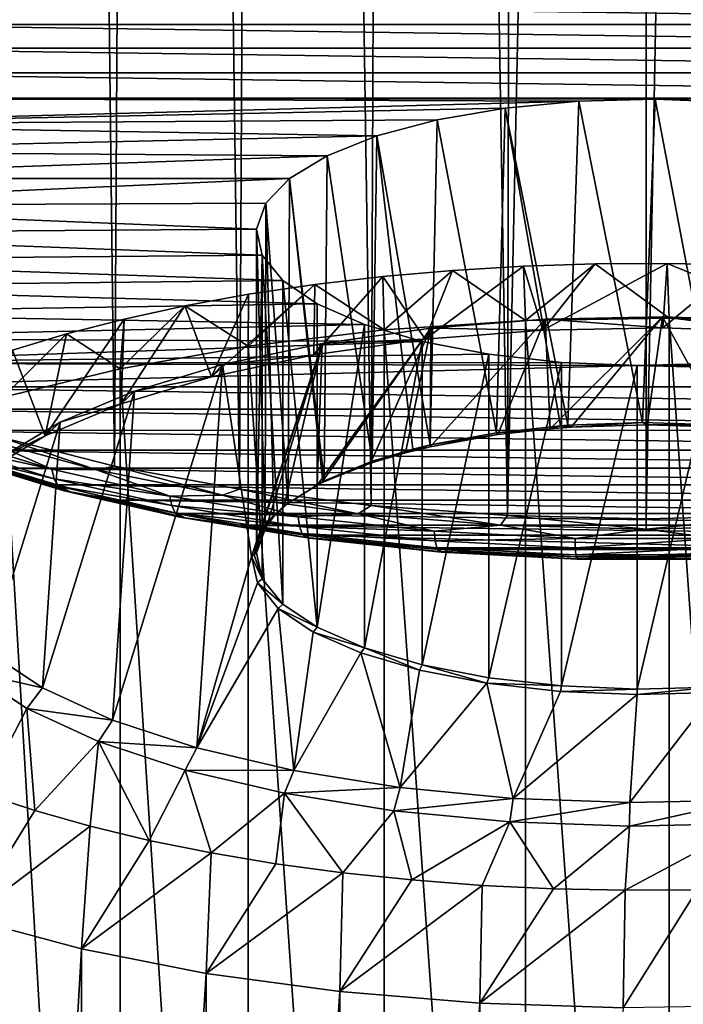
# Model space of a CAD drawing. Header units: metres. Extents: x -24 to 24, y -117 to 33.
# Tile 5 of 27: x -6.83 to 0.4, y -94.15 to -83.41. Entities that reach past the tile are written whole.
import ezdxf

# ---------------------------------------------------------------- set-up
doc = ezdxf.new("R2010")
doc.units = ezdxf.units.M
doc.layers.add('solid_ONO_BIDET_ASM_SW0002', color=7, linetype='CONTINUOUS')

msp = doc.modelspace()

# ---------------------------------------------------------------- linework, layer by layer
at = {"layer": 'solid_ONO_BIDET_ASM_SW0002'}
for points in [[(-7.054423, -87.96373, 31.859911), (-7.814337, -15.658421, 32.55825), (-6.644247, -16.189627, 31.53331)], [(-5.795336, -88.281204, 30.950451), (-7.054423, -87.96373, 31.859911), (-6.644247, -16.189627, 31.53331)], [(-5.795336, -88.281204, 30.950451), (-6.644247, -16.189627, 31.53331), (-5.380869, -16.652214, 30.705927)], [(-4.434023, -88.531548, 30.233252), (-5.795336, -88.281204, 30.950451), (-5.380869, -16.652214, 30.705927)], [(-4.434023, -88.531548, 30.233252), (-5.380869, -16.652214, 30.705927), (-4.062732, -17.021873, 30.077805)], [(-2.997253, -88.712036, 29.716217), (-4.434023, -88.531548, 30.233252), (-4.062732, -17.021873, 30.077805)], [(-2.997253, -88.712036, 29.716217), (-4.062732, -17.021873, 30.077805), (-2.716981, -17.2878, 29.640829)], [(-1.510898, -88.820938, 29.404259), (-2.997253, -88.712036, 29.716217), (-2.716981, -17.2878, 29.640829)], [(-1.510898, -88.820938, 29.404259), (-2.716981, -17.2878, 29.640829), (-1.362427, -17.446884, 29.384691)], [(-1.510898, -88.820938, 29.404259), (-1.362427, -17.446884, 29.384691), (-0.000428, -17.5, 29.299999)], [(-0.000111, -88.85733, 29.299999), (-1.510898, -88.820938, 29.404259), (-0.000428, -17.5, 29.299999)], [(-0.000111, -88.85733, 29.299999), (-0.000428, -17.5, 29.299999), (1.361019, -17.446995, 29.384506)], [(1.510665, -88.820946, 29.404226), (-0.000111, -88.85733, 29.299999), (1.361019, -17.446995, 29.384506)], [(-9.045984, -83.464378, 45.882736), (9.045832, -83.464287, 45.882992), (-8.607461, -83.219978, 46.554207)], [(-8.607461, -83.219978, 46.554207), (9.045832, -83.464287, 45.882992), (8.607293, -83.219894, 46.554447)], [(-9.43406, -83.721519, 45.17625), (9.433928, -83.72142, 45.176514), (-9.045984, -83.464378, 45.882736)], [(-9.045984, -83.464378, 45.882736), (9.433928, -83.72142, 45.176514), (9.045832, -83.464287, 45.882992)], [(-9.768469, -83.989944, 44.438763), (9.768357, -83.989845, 44.439037), (-9.43406, -83.721519, 45.17625)], [(-9.43406, -83.721519, 45.17625), (9.768357, -83.989845, 44.439037), (9.433928, -83.72142, 45.176514)], [(-10.046321, -84.268036, 43.674709), (10.046228, -84.267929, 43.674995), (-9.768469, -83.989944, 44.438763)], [(-9.768469, -83.989944, 44.438763), (10.046228, -84.267929, 43.674995), (9.768357, -83.989845, 44.439037)], [(-0.733569, -84.298943, 43.589783), (-10.046321, -84.268036, 43.674709), (-10.265143, -84.554054, 42.888878)], [(-1.536156, -84.375404, 43.379715), (-0.733569, -84.298943, 43.589783), (-10.265143, -84.554054, 42.888878)], [(0.09717, -84.277504, 43.648682), (10.046228, -84.267929, 43.674995), (-10.046321, -84.268036, 43.674709)], [(-0.733569, -84.298943, 43.589783), (0.09717, -84.277504, 43.648682), (-10.046321, -84.268036, 43.674709)], [(-0.853798, -87.836205, 44.852921), (-0.733569, -84.298943, 43.589783), (-1.536156, -84.375404, 43.379715)], [(-0.042097, -87.806641, 44.934143), (-0.733569, -84.298943, 43.589783), (-0.853798, -87.836205, 44.852921)], [(-0.042097, -87.806641, 44.934143), (0.09717, -84.277504, 43.648682), (-0.733569, -84.298943, 43.589783)], [(0.771242, -87.830704, 44.868031), (0.09717, -84.277504, 43.648682), (-0.042097, -87.806641, 44.934143)], [(0.09717, -84.277504, 43.648682), (0.924175, -84.311913, 43.554157), (10.046228, -84.267929, 43.674995)], [(0.771242, -87.830704, 44.868031), (0.924175, -84.311913, 43.554157), (0.09717, -84.277504, 43.648682)], [(-2.279732, -84.503952, 43.026539), (-1.536156, -84.375404, 43.379715), (-10.265143, -84.554054, 42.888878)], [(-1.634025, -87.918304, 44.627361), (-1.536156, -84.375404, 43.379715), (-2.279732, -84.503952, 43.026539)], [(-1.634025, -87.918304, 44.627361), (-0.935154, -87.842194, 44.83646), (-1.536156, -84.375404, 43.379715)], [(-0.853798, -87.836205, 44.852921), (-1.536156, -84.375404, 43.379715), (-0.935154, -87.842194, 44.83646)], [(-2.935704, -84.679642, 42.543823), (-2.279732, -84.503952, 43.026539), (-10.265143, -84.554054, 42.888878)], [(-2.35398, -88.049904, 44.265785), (-2.279732, -84.503952, 43.026539), (-2.935704, -84.679642, 42.543823)], [(-1.634025, -87.918304, 44.627361), (-2.279732, -84.503952, 43.026539), (-2.35398, -88.049904, 44.265785)], [(-2.935704, -84.679642, 42.543823), (-10.265143, -84.554054, 42.888878), (-10.422915, -84.846107, 42.086456)], [(-3.478851, -84.895729, 41.950123), (-2.935704, -84.679642, 42.543823), (-10.422915, -84.846107, 42.086456)], [(-2.98708, -88.226158, 43.78154), (-2.935704, -84.679642, 42.543823), (-3.478851, -84.895729, 41.950123)], [(-2.98708, -88.226158, 43.78154), (-2.54417, -88.095795, 44.139702), (-2.935704, -84.679642, 42.543823)], [(-2.35398, -88.049904, 44.265785), (-2.935704, -84.679642, 42.543823), (-2.54417, -88.095795, 44.139702)], [(-3.478851, -84.895729, 41.950123), (-10.422915, -84.846107, 42.086456), (-10.51817, -85.142258, 41.272797)], [(-3.888294, -85.143906, 41.268265), (-3.478851, -84.895729, 41.950123), (-10.51817, -85.142258, 41.272797)], [(-3.50999, -88.440559, 43.192474), (-3.478851, -84.895729, 41.950123), (-3.888294, -85.143906, 41.268265)], [(-2.98708, -88.226158, 43.78154), (-3.478851, -84.895729, 41.950123), (-3.50999, -88.440559, 43.192474)], [(-3.888294, -85.143906, 41.268265), (-10.51817, -85.142258, 41.272797), (-10.55, -85.440308, 40.453911)], [(-4.1483, -85.414627, 40.524471), (-3.888294, -85.143906, 41.268265), (-10.55, -85.440308, 40.453911)], [(-3.90336, -88.685165, 42.520412), (-3.888294, -85.143906, 41.268265), (-4.1483, -85.414627, 40.524471)], [(-3.90336, -88.685165, 42.520412), (-3.524145, -88.447693, 43.172863), (-3.888294, -85.143906, 41.268265)], [(-3.50999, -88.440559, 43.192474), (-3.888294, -85.143906, 41.268265), (-3.524145, -88.447693, 43.172863)], [(-4.1483, -85.414627, 40.524471), (-10.55, -85.440308, 40.453911), (-4.248889, -85.697479, 39.747341)], [(-4.248889, -85.697479, 39.747341), (-10.55, -85.440308, 40.453911), (-10.518148, -85.738449, 39.634781)], [(-4.152794, -88.95105, 41.789913), (-4.1483, -85.414627, 40.524471), (-4.248889, -85.697479, 39.747341)], [(-4.152794, -88.95105, 41.789913), (-4.060321, -88.83075, 42.120434), (-4.1483, -85.414627, 40.524471)], [(-3.90336, -88.685165, 42.520412), (-4.1483, -85.414627, 40.524471), (-4.060321, -88.83075, 42.120434)], [(-4.186211, -85.981606, 38.966702), (-4.248889, -85.697479, 39.747341), (-10.518148, -85.738449, 39.634781)], [(-4.248889, -89.226921, 41.031956), (-4.248889, -85.697479, 39.747341), (-4.186211, -85.981606, 38.966702)], [(-4.152794, -88.95105, 41.789913), (-4.248889, -85.697479, 39.747341), (-4.248889, -89.226921, 41.031956)], [(-4.186211, -85.981606, 38.966702), (-10.518148, -85.738449, 39.634781), (-10.422868, -86.034615, 38.821064)], [(-3.962662, -86.256111, 38.212517), (-4.186211, -85.981606, 38.966702), (-10.422868, -86.034615, 38.821064)], [(-4.248889, -89.226921, 41.031956), (-4.186211, -85.981606, 38.966702), (-4.186216, -89.511047, 40.251335)], [(-4.186216, -89.511047, 40.251335), (-4.186211, -85.981606, 38.966702), (-3.962669, -89.785553, 39.497135)], [(-3.962669, -89.785553, 39.497135), (-4.186211, -85.981606, 38.966702), (-3.962662, -86.256111, 38.212517)], [(-3.962662, -86.256111, 38.212517), (-10.422868, -86.034615, 38.821064), (-10.265077, -86.326668, 38.018658)], [(-2.408721, -86.898232, 48.14352), (-2.111473, -86.146393, 50.209179), (-1.338077, -86.100037, 50.336536)], [(-1.128869, -86.797974, 48.418972), (-2.408721, -86.898232, 48.14352), (-1.338077, -86.100037, 50.336536)], [(-1.316062, -86.693977, 51.628506), (-1.338077, -86.100037, 50.336536), (-2.111473, -86.146393, 50.209179)], [(-1.128869, -86.797974, 48.418972), (-1.338077, -86.100037, 50.336536), (-0.556435, -86.074577, 50.406479)], [(-1.316062, -86.693977, 51.628506), (-0.556435, -86.074577, 50.406479), (-1.338077, -86.100037, 50.336536)], [(-1.316062, -86.693977, 51.628506), (0.251498, -86.667938, 51.70005), (-0.556435, -86.074577, 50.406479)], [(-1.128869, -86.797974, 48.418972), (-0.556435, -86.074577, 50.406479), (0.228634, -86.070175, 50.418583)], [(0.181764, -86.771133, 48.492718), (-1.128869, -86.797974, 48.418972), (0.228634, -86.070175, 50.418583)], [(0.251498, -86.667938, 51.70005), (0.228634, -86.070175, 50.418583), (-0.556435, -86.074577, 50.406479)], [(0.181764, -86.771133, 48.492718), (0.228634, -86.070175, 50.418583), (1.012294, -86.086853, 50.372768)], [(1.48744, -86.818436, 48.362747), (0.181764, -86.771133, 48.492718), (1.012294, -86.086853, 50.372768)], [(1.813938, -86.71846, 51.561241), (1.012294, -86.086853, 50.372768), (0.228634, -86.070175, 50.418583)], [(1.813938, -86.71846, 51.561241), (0.228634, -86.070175, 50.418583), (0.251498, -86.667938, 51.70005)], [(-3.622879, -87.069168, 47.67387), (-3.614532, -86.300522, 49.785713), (-2.871854, -86.213356, 50.025192)], [(-2.408721, -86.898232, 48.14352), (-3.622879, -87.069168, 47.67387), (-2.871854, -86.213356, 50.025192)], [(-2.856857, -86.796051, 51.348057), (-2.871854, -86.213356, 50.025192), (-3.614532, -86.300522, 49.785713)], [(-2.408721, -86.898232, 48.14352), (-2.871854, -86.213356, 50.025192), (-2.111473, -86.146393, 50.209179)], [(-2.856857, -86.796051, 51.348057), (-2.111473, -86.146393, 50.209179), (-2.871854, -86.213356, 50.025192)], [(-2.856857, -86.796051, 51.348057), (-1.316062, -86.693977, 51.628506), (-2.111473, -86.146393, 50.209179)], [(-3.586819, -86.510429, 37.513786), (-3.962662, -86.256111, 38.212517), (-10.265077, -86.326668, 38.018658)], [(-3.586819, -86.510429, 37.513786), (-10.265077, -86.326668, 38.018658), (-10.046228, -86.612686, 37.232822)], [(-4.738222, -87.306129, 47.022835), (-4.334928, -86.407349, 49.492218), (-3.614532, -86.300522, 49.785713)], [(-3.622879, -87.069168, 47.67387), (-4.738222, -87.306129, 47.022835), (-3.614532, -86.300522, 49.785713)], [(-4.339523, -86.972092, 50.864399), (-3.614532, -86.300522, 49.785713), (-4.334928, -86.407349, 49.492218)], [(-4.339523, -86.972092, 50.864399), (-2.856857, -86.796051, 51.348057), (-3.614532, -86.300522, 49.785713)], [(-3.962669, -89.785553, 39.497135), (-3.962662, -86.256111, 38.212517), (-3.58682, -90.039871, 38.798389)], [(-3.58682, -90.039871, 38.798389), (-3.962662, -86.256111, 38.212517), (-3.586819, -86.510429, 37.513786)], [(-4.738222, -87.306129, 47.022835), (-5.028601, -86.533173, 49.146511), (-4.334928, -86.407349, 49.492218)], [(-4.339523, -86.972092, 50.864399), (-4.334928, -86.407349, 49.492218), (-5.028601, -86.533173, 49.146511)], [(-3.073122, -86.734779, 36.897373), (-3.586819, -86.510429, 37.513786), (-10.046228, -86.612686, 37.232822)], [(-5.733869, -87.218506, 50.187378), (-5.028601, -86.533173, 49.146511), (-5.691272, -86.677223, 48.750725)], [(-5.733869, -87.218506, 50.187378), (-4.339523, -86.972092, 50.864399), (-5.028601, -86.533173, 49.146511)], [(-5.724323, -87.602646, 46.208164), (-5.691272, -86.677223, 48.750725), (-5.028601, -86.533173, 49.146511)], [(-4.738222, -87.306129, 47.022835), (-5.724323, -87.602646, 46.208164), (-5.028601, -86.533173, 49.146511)], [(-3.58682, -90.039871, 38.798389), (-3.586819, -86.510429, 37.513786), (-3.073122, -86.734779, 36.897373)], [(-3.073122, -86.734779, 36.897373), (-10.046228, -86.612686, 37.232822), (-9.768357, -86.890778, 36.468781)], [(0.251498, -108.562775, 59.669121), (0.251498, -86.667938, 51.70005), (-1.316062, -86.693977, 51.628506)], [(-1.100463, -86.67775, 48.164536), (0.181764, -86.771133, 48.492718), (0.177192, -86.651581, 48.236423)], [(-1.046609, -87.873756, 44.878525), (-1.100463, -86.67775, 48.164536), (0.177192, -86.651581, 48.236423)], [(-0.818142, -87.856407, 44.926182), (-1.046609, -87.873756, 44.878525), (0.177192, -86.651581, 48.236423)], [(0.010979, -87.829575, 44.999916), (-0.818142, -87.856407, 44.926182), (0.177192, -86.651581, 48.236423)], [(0.839686, -87.857857, 44.922211), (0.010979, -87.829575, 44.999916), (0.177192, -86.651581, 48.236423)], [(0.177192, -86.651581, 48.236423), (0.181764, -86.771133, 48.492718), (1.48744, -86.818436, 48.362747)], [(1.450013, -86.697693, 48.109722), (0.177192, -86.651581, 48.236423), (1.48744, -86.818436, 48.362747)], [(0.839686, -87.857857, 44.922211), (0.177192, -86.651581, 48.236423), (1.450013, -86.697693, 48.109722)], [(1.813938, -108.613297, 59.530308), (1.813938, -86.71846, 51.561241), (0.251498, -86.667938, 51.70005)], [(0.251498, -108.562775, 59.669121), (1.813938, -108.613297, 59.530308), (0.251498, -86.667938, 51.70005)], [(-2.441319, -86.920547, 36.386982), (-3.073122, -86.734779, 36.897373), (-9.768357, -86.890778, 36.468781)], [(-6.554282, -87.95063, 45.252083), (-6.318857, -86.838615, 48.307304), (-5.691272, -86.677223, 48.750725)], [(-5.724323, -87.602646, 46.208164), (-6.554282, -87.95063, 45.252083), (-5.691272, -86.677223, 48.750725)], [(-5.733869, -87.218506, 50.187378), (-5.691272, -86.677223, 48.750725), (-6.318857, -86.838615, 48.307304)], [(-3.587231, -88.488266, 43.190178), (-3.531724, -86.942116, 47.438183), (-2.348113, -86.775482, 47.896015)], [(-3.541611, -88.465202, 43.253536), (-3.587231, -88.488266, 43.190178), (-2.348113, -86.775482, 47.896015)], [(-3.58682, -90.039871, 38.798389), (-3.073122, -86.734779, 36.897373), (-3.073115, -90.264229, 38.181969)], [(-3.004341, -88.247566, 43.851486), (-3.541611, -88.465202, 43.253536), (-2.348113, -86.775482, 47.896015)], [(-3.531724, -86.942116, 47.438183), (-2.408721, -86.898232, 48.14352), (-2.348113, -86.775482, 47.896015)], [(-3.073115, -90.264229, 38.181969), (-3.073122, -86.734779, 36.897373), (-2.441319, -86.920547, 36.386982)], [(-2.623462, -88.134666, 44.161682), (-3.004341, -88.247566, 43.851486), (-2.348113, -86.775482, 47.896015)], [(-1.316062, -108.588814, 59.597572), (-1.316062, -86.693977, 51.628506), (-2.856857, -86.796051, 51.348057)], [(-2.354569, -88.069397, 44.341011), (-2.623462, -88.134666, 44.161682), (-2.348113, -86.775482, 47.896015)], [(-2.348113, -86.775482, 47.896015), (-2.408721, -86.898232, 48.14352), (-1.128869, -86.797974, 48.418972)], [(-2.354569, -88.069397, 44.341011), (-2.348113, -86.775482, 47.896015), (-1.100463, -86.67775, 48.164536)], [(-1.616625, -87.937363, 44.70377), (-2.354569, -88.069397, 44.341011), (-1.100463, -86.67775, 48.164536)], [(-2.348113, -86.775482, 47.896015), (-1.128869, -86.797974, 48.418972), (-1.100463, -86.67775, 48.164536)], [(-1.046609, -87.873756, 44.878525), (-1.616625, -87.937363, 44.70377), (-1.100463, -86.67775, 48.164536)], [(-1.316062, -108.588814, 59.597572), (0.251498, -108.562775, 59.669121), (-1.316062, -86.693977, 51.628506)], [(-1.100463, -86.67775, 48.164536), (-1.128869, -86.797974, 48.418972), (0.181764, -86.771133, 48.492718)], [(-2.441319, -86.920547, 36.386982), (-9.768357, -86.890778, 36.468781), (-9.433928, -87.159195, 35.731304)], [(-7.011498, -87.530289, 49.330765), (-6.318857, -86.838615, 48.307304), (-6.907485, -87.016357, 47.818977)], [(-7.011498, -87.530289, 49.330765), (-5.733869, -87.218506, 50.187378), (-6.318857, -86.838615, 48.307304)], [(-6.554282, -87.95063, 45.252083), (-6.907485, -87.016357, 47.818977), (-6.318857, -86.838615, 48.307304)], [(-2.856857, -108.690887, 59.317123), (-2.856857, -86.796051, 51.348057), (-4.339523, -86.972092, 50.864399)], [(-1.316062, -108.588814, 59.597572), (-2.856857, -86.796051, 51.348057), (-2.856857, -108.690887, 59.317123)], [(-1.715703, -87.060585, 36.002232), (-2.441319, -86.920547, 36.386982), (-9.433928, -87.159195, 35.731304)], [(-4.339523, -108.866928, 58.833469), (-4.339523, -86.972092, 50.864399), (-5.733869, -87.218506, 50.187378)], [(-4.619009, -87.173111, 46.803528), (-3.622879, -87.069168, 47.67387), (-3.531724, -86.942116, 47.438183)], [(-4.302652, -89.267891, 41.048172), (-4.619009, -87.173111, 46.803528), (-3.531724, -86.942116, 47.438183)], [(-2.856857, -108.690887, 59.317123), (-4.339523, -86.972092, 50.864399), (-4.339523, -108.866928, 58.833469)], [(-4.203149, -88.9851, 41.825134), (-4.302652, -89.267891, 41.048172), (-3.531724, -86.942116, 47.438183)], [(-4.116478, -88.872025, 42.135799), (-4.203149, -88.9851, 41.825134), (-3.531724, -86.942116, 47.438183)], [(-3.946264, -88.714157, 42.569546), (-4.116478, -88.872025, 42.135799), (-3.531724, -86.942116, 47.438183)], [(-3.587231, -88.488266, 43.190178), (-3.946264, -88.714157, 42.569546), (-3.531724, -86.942116, 47.438183)], [(-3.531724, -86.942116, 47.438183), (-3.622879, -87.069168, 47.67387), (-2.408721, -86.898232, 48.14352)], [(-3.073115, -90.264229, 38.181969), (-2.441319, -86.920547, 36.386982), (-2.441312, -90.449997, 37.671581)], [(-2.441312, -90.449997, 37.671581), (-2.441319, -86.920547, 36.386982), (-1.715703, -87.060585, 36.002232)], [(-0.924175, -87.149513, 35.757904), (-1.715703, -87.060585, 36.002232), (-9.433928, -87.159195, 35.731304)], [(-6.554282, -87.95063, 45.252083), (-7.205457, -88.340591, 44.180668), (-6.907485, -87.016357, 47.818977)], [(-4.619009, -87.173111, 46.803528), (-4.738222, -87.306129, 47.022835), (-3.622879, -87.069168, 47.67387)], [(-2.441312, -90.449997, 37.671581), (-1.715703, -87.060585, 36.002232), (-1.715713, -90.590034, 37.286842)], [(-1.715713, -90.590034, 37.286842), (-1.715703, -87.060585, 36.002232), (-0.924175, -87.149513, 35.757904)], [(-0.09717, -87.183922, 35.663383), (-0.924175, -87.149513, 35.757904), (-9.433928, -87.159195, 35.731304)], [(-0.09717, -87.183922, 35.663383), (-9.433928, -87.159195, 35.731304), (-9.045832, -87.416336, 35.024826)], [(-0.09717, -87.183922, 35.663383), (-9.045832, -87.416336, 35.024826), (9.045984, -87.416245, 35.025082)], [(-5.820324, -91.05175, 36.147068), (-5.580305, -87.462166, 46.009354), (-4.619009, -87.173111, 46.803528)], [(-4.898669, -91.35553, 35.312428), (-5.820324, -91.05175, 36.147068), (-4.619009, -87.173111, 46.803528)], [(-5.580305, -87.462166, 46.009354), (-4.738222, -87.306129, 47.022835), (-4.619009, -87.173111, 46.803528)], [(-4.302652, -89.267891, 41.048172), (-4.898669, -91.35553, 35.312428), (-4.619009, -87.173111, 46.803528)], [(-1.715713, -90.590034, 37.286842), (-0.924175, -87.149513, 35.757904), (-0.924217, -90.678955, 37.042526)], [(-0.924217, -90.678955, 37.042526), (-0.924175, -87.149513, 35.757904), (-0.09717, -87.183922, 35.663383)], [(-0.924217, -90.678955, 37.042526), (-0.09717, -87.183922, 35.663383), (-0.09717, -90.713364, 36.947994)], [(-0.09717, -87.183922, 35.663383), (9.045984, -87.416245, 35.025082), (9.43406, -87.159103, 35.731567)], [(0.733569, -87.162483, 35.722279), (-0.09717, -87.183922, 35.663383), (9.43406, -87.159103, 35.731567)], [(-0.09717, -90.713364, 36.947994), (-0.09717, -87.183922, 35.663383), (0.733569, -87.162483, 35.722279)], [(-0.09717, -90.713364, 36.947994), (0.733569, -87.162483, 35.722279), (0.733612, -90.691925, 37.006897)], [(-5.733869, -109.113342, 58.156445), (-5.733869, -87.218506, 50.187378), (-7.011498, -87.530289, 49.330765)], [(-4.339523, -108.866928, 58.833469), (-5.733869, -87.218506, 50.187378), (-5.733869, -109.113342, 58.156445)], [(-5.580305, -87.462166, 46.009354), (-5.724323, -87.602646, 46.208164), (-4.738222, -87.306129, 47.022835)], [(9.045984, -87.416245, 35.025082), (-9.045832, -87.416336, 35.024826), (8.607461, -87.660637, 34.353611)], [(8.607461, -87.660637, 34.353611), (-9.045832, -87.416336, 35.024826), (-8.607293, -87.660721, 34.353371)], [(-5.733869, -109.113342, 58.156445), (-7.011498, -87.530289, 49.330765), (-7.011498, -109.425125, 57.299831)], [(-6.583219, -90.700218, 37.112877), (-6.389388, -87.801399, 45.077324), (-5.580305, -87.462166, 46.009354)], [(-5.820324, -91.05175, 36.147068), (-6.583219, -90.700218, 37.112877), (-5.580305, -87.462166, 46.009354)], [(-6.389388, -87.801399, 45.077324), (-5.724323, -87.602646, 46.208164), (-5.580305, -87.462166, 46.009354)], [(-6.389388, -87.801399, 45.077324), (-6.554282, -87.95063, 45.252083), (-5.724323, -87.602646, 46.208164)], [(8.607461, -87.660637, 34.353611), (-8.607293, -87.660721, 34.353371), (8.121985, -87.890984, 33.720745)], [(8.121985, -87.890984, 33.720745), (-8.607293, -87.660721, 34.353371), (-8.121793, -87.891068, 33.720512)], [(-7.16654, -90.310539, 38.183517), (-7.024183, -88.181557, 44.03286), (-6.389388, -87.801399, 45.077324)], [(-6.583219, -90.700218, 37.112877), (-7.16654, -90.310539, 38.183517), (-6.389388, -87.801399, 45.077324)], [(-7.024183, -88.181557, 44.03286), (-6.554282, -87.95063, 45.252083), (-6.389388, -87.801399, 45.077324)], [(-1.634025, -87.918304, 44.627361), (-1.046609, -87.873756, 44.878525), (-0.935154, -87.842194, 44.83646)], [(-0.935154, -87.842194, 44.83646), (-1.046609, -87.873756, 44.878525), (-0.818142, -87.856407, 44.926182)], [(-0.853798, -87.836205, 44.852921), (-0.935154, -87.842194, 44.83646), (-0.818142, -87.856407, 44.926182)], [(-0.042097, -87.806641, 44.934143), (-0.853798, -87.836205, 44.852921), (-0.818142, -87.856407, 44.926182)], [(-0.042097, -87.806641, 44.934143), (-0.818142, -87.856407, 44.926182), (0.010979, -87.829575, 44.999916)], [(0.771242, -87.830704, 44.868031), (-0.042097, -87.806641, 44.934143), (0.010979, -87.829575, 44.999916)], [(0.771242, -87.830704, 44.868031), (0.010979, -87.829575, 44.999916), (0.839686, -87.857857, 44.922211)], [(8.121985, -87.890984, 33.720745), (-8.121793, -87.891068, 33.720512), (7.593196, -88.10614, 33.129593)], [(7.593196, -88.10614, 33.129593), (-8.121793, -87.891068, 33.720512), (-7.593005, -88.106216, 33.129395)], [(-6.480922, -88.314095, 31.467907), (-7.635415, -87.961662, 32.436203), (-7.234362, -87.982338, 32.021214)], [(-7.606266, -88.068367, 32.50531), (-7.635415, -87.961662, 32.436203), (-6.480922, -88.314095, 31.467907)], [(-7.234362, -87.982338, 32.021214), (-7.054423, -87.96373, 31.859911), (-5.993716, -88.322723, 31.086012)], [(-7.024183, -88.181557, 44.03286), (-7.205457, -88.340591, 44.180668), (-6.554282, -87.95063, 45.252083)], [(-5.993716, -88.322723, 31.086012), (-7.054423, -87.96373, 31.859911), (-5.795336, -88.281204, 30.950451)], [(-2.35398, -88.049904, 44.265785), (-2.354569, -88.069397, 44.341011), (-1.616625, -87.937363, 44.70377)], [(-1.634025, -87.918304, 44.627361), (-2.35398, -88.049904, 44.265785), (-1.616625, -87.937363, 44.70377)], [(-1.634025, -87.918304, 44.627361), (-1.616625, -87.937363, 44.70377), (-1.046609, -87.873756, 44.878525)], [(-7.606266, -88.068367, 32.50531), (-6.480922, -88.314095, 31.467907), (-6.455979, -88.419518, 31.540539)], [(-7.606266, -88.068367, 32.50531), (-6.455979, -88.419518, 31.540539), (-7.551505, -88.152611, 32.592838)], [(-6.480922, -88.314095, 31.467907), (-7.234362, -87.982338, 32.021214), (-5.993716, -88.322723, 31.086012)], [(-2.54417, -88.095795, 44.139702), (-2.623462, -88.134666, 44.161682), (-2.354569, -88.069397, 44.341011)], [(-2.35398, -88.049904, 44.265785), (-2.54417, -88.095795, 44.139702), (-2.354569, -88.069397, 44.341011)], [(7.593196, -88.10614, 33.129593), (-7.593005, -88.106216, 33.129395), (7.024946, -88.305115, 32.582916)], [(7.024946, -88.305115, 32.582916), (-7.593005, -88.106216, 33.129395), (-7.024755, -88.305176, 32.582748)], [(-7.551505, -88.152611, 32.592838), (-6.40912, -88.50135, 31.634689), (-7.478074, -88.203735, 32.687695)], [(-6.455979, -88.419518, 31.540539), (-6.40912, -88.50135, 31.634689), (-7.551505, -88.152611, 32.592838)], [(-2.98708, -88.226158, 43.78154), (-3.004341, -88.247566, 43.851486), (-2.623462, -88.134666, 44.161682)], [(-2.98708, -88.226158, 43.78154), (-2.623462, -88.134666, 44.161682), (-2.54417, -88.095795, 44.139702)], [(-7.478074, -88.203735, 32.687695), (-6.346284, -88.54924, 31.73843), (-7.396735, -88.219643, 32.777946)], [(-6.40912, -88.50135, 31.634689), (-6.346284, -88.54924, 31.73843), (-7.478074, -88.203735, 32.687695)], [(-7.396735, -88.219643, 32.777946), (-6.276682, -88.561562, 31.83852), (-7.024755, -88.305176, 32.582748)], [(-6.346284, -88.54924, 31.73843), (-6.276682, -88.561562, 31.83852), (-7.396735, -88.219643, 32.777946)], [(-5.993716, -88.322723, 31.086012), (-5.795336, -88.281204, 30.950451), (-4.620685, -88.598282, 30.328918)], [(-4.620685, -88.598282, 30.328918), (-5.795336, -88.281204, 30.950451), (-4.434023, -88.531548, 30.233252)], [(-3.50999, -88.440559, 43.192474), (-3.541611, -88.465202, 43.253536), (-3.004341, -88.247566, 43.851486)], [(-2.98708, -88.226158, 43.78154), (-3.50999, -88.440559, 43.192474), (-3.004341, -88.247566, 43.851486)], [(7.024946, -88.305115, 32.582916), (-7.024755, -88.305176, 32.582748), (6.421049, -88.487076, 32.082977)], [(6.421049, -88.487076, 32.082977), (-7.024755, -88.305176, 32.582748), (-6.420865, -88.487129, 32.082832)], [(-6.276682, -88.561562, 31.83852), (-6.420865, -88.487129, 32.082832), (-7.024755, -88.305176, 32.582748)], [(-5.192556, -88.608131, 30.660038), (-6.480922, -88.314095, 31.467907), (-5.993716, -88.322723, 31.086012)], [(-6.455979, -88.419518, 31.540539), (-6.480922, -88.314095, 31.467907), (-5.192556, -88.608131, 30.660038)], [(-5.192556, -88.608131, 30.660038), (-5.993716, -88.322723, 31.086012), (-4.620685, -88.598282, 30.328918)], [(-6.455979, -88.419518, 31.540539), (-5.192556, -88.608131, 30.660038), (-5.17242, -88.712456, 30.735682)], [(-6.455979, -88.419518, 31.540539), (-5.17242, -88.712456, 30.735682), (-6.40912, -88.50135, 31.634689)], [(6.421049, -88.487076, 32.082977), (-6.420865, -88.487129, 32.082832), (5.785353, -88.651344, 31.631653)], [(5.785353, -88.651344, 31.631653), (-6.420865, -88.487129, 32.082832), (-5.785158, -88.651398, 31.631525)], [(-6.276682, -88.561562, 31.83852), (-5.785158, -88.651398, 31.631525), (-6.420865, -88.487129, 32.082832)], [(-6.40912, -88.50135, 31.634689), (-5.134589, -88.792229, 30.835491), (-6.346284, -88.54924, 31.73843)], [(-5.17242, -88.712456, 30.735682), (-5.134589, -88.792229, 30.835491), (-6.40912, -88.50135, 31.634689)], [(-3.90336, -88.685165, 42.520412), (-3.946264, -88.714157, 42.569546), (-3.587231, -88.488266, 43.190178)], [(-3.90336, -88.685165, 42.520412), (-3.587231, -88.488266, 43.190178), (-3.524145, -88.447693, 43.172863)], [(-3.524145, -88.447693, 43.172863), (-3.587231, -88.488266, 43.190178), (-3.541611, -88.465202, 43.253536)], [(-3.50999, -88.440559, 43.192474), (-3.524145, -88.447693, 43.172863), (-3.541611, -88.465202, 43.253536)], [(-6.346284, -88.54924, 31.73843), (-5.083861, -88.837357, 30.946817), (-6.276682, -88.561562, 31.83852)], [(-5.134589, -88.792229, 30.835491), (-5.083861, -88.837357, 30.946817), (-6.346284, -88.54924, 31.73843)], [(-6.276682, -88.561562, 31.83852), (-5.02767, -88.846626, 31.055313), (-5.785158, -88.651398, 31.631525)], [(-5.083861, -88.837357, 30.946817), (-5.02767, -88.846626, 31.055313), (-6.276682, -88.561562, 31.83852)], [(-3.793262, -88.836288, 30.033197), (-5.192556, -88.608131, 30.660038), (-4.620685, -88.598282, 30.328918)], [(-5.17242, -88.712456, 30.735682), (-5.192556, -88.608131, 30.660038), (-3.793262, -88.836288, 30.033197)], [(-4.620685, -88.598282, 30.328918), (-4.434023, -88.531548, 30.233252), (-3.142203, -88.801346, 29.771013)], [(-3.793262, -88.836288, 30.033197), (-4.620685, -88.598282, 30.328918), (-3.142203, -88.801346, 29.771013)], [(-3.142203, -88.801346, 29.771013), (-4.434023, -88.531548, 30.233252), (-2.997253, -88.712036, 29.716217)], [(5.785353, -88.651344, 31.631653), (-5.785158, -88.651398, 31.631525), (5.121763, -88.797333, 31.230562)], [(5.121763, -88.797333, 31.230562), (-5.785158, -88.651398, 31.631525), (-5.121546, -88.797379, 31.230438)], [(-5.02767, -88.846626, 31.055313), (-5.121546, -88.797379, 31.230438), (-5.785158, -88.651398, 31.631525)], [(-5.17242, -88.712456, 30.735682), (-3.793262, -88.836288, 30.033197), (-3.778457, -88.939743, 30.111227)], [(-5.17242, -88.712456, 30.735682), (-3.778457, -88.939743, 30.111227), (-5.134589, -88.792229, 30.835491)], [(-4.060321, -88.83075, 42.120434), (-4.116478, -88.872025, 42.135799), (-3.946264, -88.714157, 42.569546)], [(-3.90336, -88.685165, 42.520412), (-4.060321, -88.83075, 42.120434), (-3.946264, -88.714157, 42.569546)], [(-3.142203, -88.801346, 29.771013), (-2.997253, -88.712036, 29.716217), (-1.590159, -88.925819, 29.429029)], [(-1.590159, -88.925819, 29.429029), (-2.997253, -88.712036, 29.716217), (-1.510898, -88.820938, 29.404259)], [(-5.134589, -88.792229, 30.835491), (-3.750643, -89.017883, 30.215523), (-5.083861, -88.837357, 30.946817)], [(-3.778457, -88.939743, 30.111227), (-3.750643, -89.017883, 30.215523), (-5.134589, -88.792229, 30.835491)], [(5.121763, -88.797333, 31.230562), (-5.121546, -88.797379, 31.230438), (4.433957, -88.924599, 30.880898)], [(4.433957, -88.924599, 30.880898), (-5.121546, -88.797379, 31.230438), (-4.433777, -88.924629, 30.880814)], [(-5.02767, -88.846626, 31.055313), (-4.433777, -88.924629, 30.880814), (-5.121546, -88.797379, 31.230438)], [(-2.310618, -88.992241, 29.604704), (-3.793262, -88.836288, 30.033197), (-3.142203, -88.801346, 29.771013)], [(-2.310618, -88.992241, 29.604704), (-3.142203, -88.801346, 29.771013), (-1.590159, -88.925819, 29.429029)], [(-1.590159, -88.925819, 29.429029), (-1.510898, -88.820938, 29.404259), (-0.000317, -88.967773, 29.313763)], [(-0.000317, -88.967773, 29.313763), (-1.510898, -88.820938, 29.404259), (-0.000111, -88.85733, 29.299999)], [(-0.000317, -88.967773, 29.313763), (-0.000111, -88.85733, 29.299999), (1.510665, -88.820946, 29.404226)], [(-0.000317, -88.967773, 29.313763), (1.510665, -88.820946, 29.404226), (1.589513, -88.92585, 29.428938)], [(-5.083861, -88.837357, 30.946817), (-3.713346, -89.060822, 30.332863), (-5.02767, -88.846626, 31.055313)], [(-3.750643, -89.017883, 30.215523), (-3.713346, -89.060822, 30.332863), (-5.083861, -88.837357, 30.946817)], [(-5.02767, -88.846626, 31.055313), (-3.672033, -89.067665, 30.448017), (-4.433777, -88.924629, 30.880814)], [(-3.713346, -89.060822, 30.332863), (-3.672033, -89.067665, 30.448017), (-5.02767, -88.846626, 31.055313)], [(4.433957, -88.924599, 30.880898), (-4.433777, -88.924629, 30.880814), (3.725706, -89.032784, 30.583666)], [(3.725706, -89.032784, 30.583666), (-4.433777, -88.924629, 30.880814), (-3.725455, -89.032822, 30.583572)], [(-3.672033, -89.067665, 30.448017), (-3.725455, -89.032822, 30.583572), (-4.433777, -88.924629, 30.880814)], [(-4.248889, -89.226921, 41.031956), (-4.203149, -88.9851, 41.825134), (-4.116478, -88.872025, 42.135799)], [(-4.152794, -88.95105, 41.789913), (-4.248889, -89.226921, 41.031956), (-4.116478, -88.872025, 42.135799)], [(-4.152794, -88.95105, 41.789913), (-4.116478, -88.872025, 42.135799), (-4.060321, -88.83075, 42.120434)], [(-3.778457, -88.939743, 30.111227), (-3.793262, -88.836288, 30.033197), (-2.310618, -88.992241, 29.604704)], [(-0.776197, -89.071434, 29.387133), (-2.310618, -88.992241, 29.604704), (-1.590159, -88.925819, 29.429029)], [(-0.776197, -89.071434, 29.387133), (-1.590159, -88.925819, 29.429029), (-0.000317, -88.967773, 29.313763)], [(0.77577, -89.071442, 29.387102), (-0.000317, -88.967773, 29.313763), (1.589513, -88.92585, 29.428938)], [(-4.275827, -89.247337, 41.040043), (-4.302652, -89.267891, 41.048172), (-4.203149, -88.9851, 41.825134)], [(-4.275827, -89.247337, 41.040043), (-4.203149, -88.9851, 41.825134), (-4.248889, -89.226921, 41.031956)], [(-3.778457, -88.939743, 30.111227), (-2.310618, -88.992241, 29.604704), (-2.301558, -89.095093, 29.684393)], [(-3.778457, -88.939743, 30.111227), (-2.301558, -89.095093, 29.684393), (-3.750643, -89.017883, 30.215523)], [(-3.750643, -89.017883, 30.215523), (-2.284535, -89.172104, 29.791805), (-3.713346, -89.060822, 30.332863)], [(-2.301558, -89.095093, 29.684393), (-2.284535, -89.172104, 29.791805), (-3.750643, -89.017883, 30.215523)], [(3.725706, -89.032784, 30.583666), (-3.725455, -89.032822, 30.583572), (2.262022, -89.190895, 30.149265)], [(2.262022, -89.190895, 30.149265), (-3.725455, -89.032822, 30.583572), (-2.261779, -89.19091, 30.149216)], [(-3.672033, -89.067665, 30.448017), (-2.261779, -89.19091, 30.149216), (-3.725455, -89.032822, 30.583572)], [(-2.301558, -89.095093, 29.684393), (-2.310618, -88.992241, 29.604704), (-0.776197, -89.071434, 29.387133)], [(0.77577, -89.071442, 29.387102), (-0.776197, -89.071434, 29.387133), (-0.000317, -88.967773, 29.313763)], [(-3.713346, -89.060822, 30.332863), (-2.26171, -89.213524, 29.913324), (-3.672033, -89.067665, 30.448017)], [(-2.284535, -89.172104, 29.791805), (-2.26171, -89.213524, 29.913324), (-3.713346, -89.060822, 30.332863)], [(-3.672033, -89.067665, 30.448017), (-2.236427, -89.218681, 30.03311), (-2.261779, -89.19091, 30.149216)], [(-2.26171, -89.213524, 29.913324), (-2.236427, -89.218681, 30.03311), (-3.672033, -89.067665, 30.448017)], [(-2.301558, -89.095093, 29.684393), (-0.776197, -89.071434, 29.387133), (-0.773146, -89.173973, 29.467672)], [(-2.301558, -89.095093, 29.684393), (-0.773146, -89.173973, 29.467672), (-2.284535, -89.172104, 29.791805)], [(-0.773146, -89.173973, 29.467672), (-0.776197, -89.071434, 29.387133), (0.77577, -89.071442, 29.387102)], [(-0.773146, -89.173973, 29.467672), (0.77577, -89.071442, 29.387102), (0.772721, -89.173988, 29.467642)], [(-4.275827, -89.247337, 41.040043), (-4.186216, -89.511047, 40.251335), (-4.302652, -89.267891, 41.048172)], [(-4.275827, -89.247337, 41.040043), (-4.248889, -89.226921, 41.031956), (-4.186216, -89.511047, 40.251335)], [(-2.284535, -89.172104, 29.791805), (-0.767414, -89.250397, 29.576685), (-2.26171, -89.213524, 29.913324)], [(-0.773146, -89.173973, 29.467672), (-0.767414, -89.250397, 29.576685), (-2.284535, -89.172104, 29.791805)], [(2.262022, -89.190895, 30.149265), (-2.261779, -89.19091, 30.149216), (-0.75824, -89.270256, 29.931206)], [(-2.236427, -89.218681, 30.03311), (-0.75824, -89.270256, 29.931206), (-2.261779, -89.19091, 30.149216)], [(-2.26171, -89.213524, 29.913324), (-0.759727, -89.291039, 29.70035), (-2.236427, -89.218681, 30.03311)], [(-0.767414, -89.250397, 29.576685), (-0.759727, -89.291039, 29.70035), (-2.26171, -89.213524, 29.913324)], [(-2.236427, -89.218681, 30.03311), (-0.751213, -89.295326, 29.822512), (-0.75824, -89.270256, 29.931206)], [(-0.759727, -89.291039, 29.70035), (-0.751213, -89.295326, 29.822512), (-2.236427, -89.218681, 30.03311)], [(-0.773146, -89.173973, 29.467672), (0.772721, -89.173988, 29.467642), (-0.767414, -89.250397, 29.576685)], [(0.772721, -89.173988, 29.467642), (0.766991, -89.250412, 29.576653), (-0.767414, -89.250397, 29.576685)], [(-0.767414, -89.250397, 29.576685), (0.766991, -89.250412, 29.576653), (-0.759727, -89.291039, 29.70035)], [(0.766991, -89.250412, 29.576653), (0.759309, -89.291046, 29.700319), (-0.759727, -89.291039, 29.70035)], [(2.262022, -89.190895, 30.149265), (-0.75824, -89.270256, 29.931206), (0.758475, -89.270256, 29.931221)], [(-4.239182, -89.555618, 40.257656), (-4.898669, -91.35553, 35.312428), (-4.302652, -89.267891, 41.048172)], [(-4.186216, -89.511047, 40.251335), (-4.239182, -89.555618, 40.257656), (-4.302652, -89.267891, 41.048172)], [(-0.759727, -89.291039, 29.70035), (0.759309, -89.291046, 29.700319), (-0.751213, -89.295326, 29.822512)], [(0.750799, -89.295341, 29.822481), (0.758475, -89.270256, 29.931221), (-0.75824, -89.270256, 29.931206)], [(-0.751213, -89.295326, 29.822512), (0.750799, -89.295341, 29.822481), (-0.75824, -89.270256, 29.931206)], [(0.759309, -89.291046, 29.700319), (0.750799, -89.295341, 29.822481), (-0.751213, -89.295326, 29.822512)], [(-4.239182, -89.555618, 40.257656), (-4.012804, -89.833588, 39.493927), (-4.898669, -91.35553, 35.312428)], [(-4.186216, -89.511047, 40.251335), (-3.962669, -89.785553, 39.497135), (-4.239182, -89.555618, 40.257656)], [(-3.962669, -89.785553, 39.497135), (-4.012804, -89.833588, 39.493927), (-4.239182, -89.555618, 40.257656)], [(-3.962669, -89.785553, 39.497135), (-3.58682, -90.039871, 38.798389), (-4.012804, -89.833588, 39.493927)], [(-4.012804, -89.833588, 39.493927), (-3.843397, -91.603287, 34.631725), (-4.898669, -91.35553, 35.312428)], [(-4.012804, -89.833588, 39.493927), (-3.632205, -90.091125, 38.786354), (-3.843397, -91.603287, 34.631725)], [(-3.58682, -90.039871, 38.798389), (-3.632205, -90.091125, 38.786354), (-4.012804, -89.833588, 39.493927)], [(-3.632205, -90.091125, 38.786354), (-3.112008, -90.318321, 38.162144), (-3.843397, -91.603287, 34.631725)], [(-3.58682, -90.039871, 38.798389), (-3.073115, -90.264229, 38.181969), (-3.632205, -90.091125, 38.786354)], [(-3.073115, -90.264229, 38.181969), (-3.112008, -90.318321, 38.162144), (-3.632205, -90.091125, 38.786354)], [(-6.583219, -90.700218, 37.112877), (-7.351486, -90.524513, 38.180389), (-7.16654, -90.310539, 38.183517)], [(-3.112008, -90.318321, 38.162144), (-2.683295, -91.788254, 34.123528), (-3.843397, -91.603287, 34.631725)], [(-3.073115, -90.264229, 38.181969), (-2.472211, -90.506439, 37.645294), (-3.112008, -90.318321, 38.162144)], [(-3.112008, -90.318321, 38.162144), (-2.472211, -90.506439, 37.645294), (-2.683295, -91.788254, 34.123528)], [(-3.073115, -90.264229, 38.181969), (-2.441312, -90.449997, 37.671581), (-2.472211, -90.506439, 37.645294)], [(-7.351486, -90.524513, 38.180389), (-6.753115, -90.924248, 37.082123), (-7.230825, -91.852028, 34.533081)], [(-6.583219, -90.700218, 37.112877), (-6.753115, -90.924248, 37.082123), (-7.351486, -90.524513, 38.180389)], [(-2.472211, -90.506439, 37.645294), (-1.737413, -90.648247, 37.255672), (-2.683295, -91.788254, 34.123528)], [(-2.441312, -90.449997, 37.671581), (-1.737413, -90.648247, 37.255672), (-2.472211, -90.506439, 37.645294)], [(-2.441312, -90.449997, 37.671581), (-1.715713, -90.590034, 37.286842), (-1.737413, -90.648247, 37.255672)], [(-1.737413, -90.648247, 37.255672), (-1.450013, -91.905396, 33.801693), (-2.683295, -91.788254, 34.123528)], [(-1.715713, -90.590034, 37.286842), (-0.924217, -90.678955, 37.042526), (-1.737413, -90.648247, 37.255672)], [(-1.737413, -90.648247, 37.255672), (-0.935869, -90.738297, 37.008259), (-1.450013, -91.905396, 33.801693)], [(-0.924217, -90.678955, 37.042526), (-0.935869, -90.738297, 37.008259), (-1.737413, -90.648247, 37.255672)], [(-5.820324, -91.05175, 36.147068), (-6.753115, -90.924248, 37.082123), (-6.583219, -90.700218, 37.112877)], [(-0.935869, -90.738297, 37.008259), (-0.098399, -90.77314, 36.912537), (-1.450013, -91.905396, 33.801693)], [(-0.924217, -90.678955, 37.042526), (-0.09717, -90.713364, 36.947994), (-0.935869, -90.738297, 37.008259)], [(-0.09717, -90.713364, 36.947994), (-0.098399, -90.77314, 36.912537), (-0.935869, -90.738297, 37.008259)], [(0.742851, -90.751427, 36.972179), (1.100463, -91.925339, 33.746883), (-0.177192, -91.951508, 33.674995)], [(-0.098399, -90.77314, 36.912537), (0.742851, -90.751427, 36.972179), (-0.177192, -91.951508, 33.674995)], [(0.733612, -90.691925, 37.006897), (0.742851, -90.751427, 36.972179), (-0.098399, -90.77314, 36.912537)], [(-0.09717, -90.713364, 36.947994), (0.733612, -90.691925, 37.006897), (-0.098399, -90.77314, 36.912537)], [(-0.098399, -90.77314, 36.912537), (-0.177192, -91.951508, 33.674995), (-1.450013, -91.905396, 33.801693)], [(-6.753115, -90.924248, 37.082123), (-6.666569, -92.03878, 34.019981), (-7.230825, -91.852028, 34.533081)], [(-6.753115, -90.924248, 37.082123), (-5.970536, -91.284851, 36.091385), (-6.666569, -92.03878, 34.019981)], [(-5.820324, -91.05175, 36.147068), (-5.970536, -91.284851, 36.091385), (-6.753115, -90.924248, 37.082123)], [(-4.898669, -91.35553, 35.312428), (-5.970536, -91.284851, 36.091385), (-5.820324, -91.05175, 36.147068)], [(-5.970536, -91.284851, 36.091385), (-6.061213, -92.209816, 33.55006), (-6.666569, -92.03878, 34.019981)], [(-5.970536, -91.284851, 36.091385), (-5.418489, -92.364082, 33.126225), (-6.061213, -92.209816, 33.55006)], [(-5.970536, -91.284851, 36.091385), (-5.025098, -91.596474, 35.235207), (-5.418489, -92.364082, 33.126225)], [(-4.898669, -91.35553, 35.312428), (-5.025098, -91.596474, 35.235207), (-5.970536, -91.284851, 36.091385)], [(-3.843397, -91.603287, 34.631725), (-5.025098, -91.596474, 35.235207), (-4.898669, -91.35553, 35.312428)], [(-5.025098, -91.596474, 35.235207), (-4.742359, -92.500618, 32.751083), (-5.418489, -92.364082, 33.126225)], [(-5.025098, -91.596474, 35.235207), (-3.942594, -91.850624, 34.536938), (-4.742359, -92.500618, 32.751083)], [(-3.843397, -91.603287, 34.631725), (-3.942594, -91.850624, 34.536938), (-5.025098, -91.596474, 35.235207)], [(-2.683295, -91.788254, 34.123528), (-3.942594, -91.850624, 34.536938), (-3.843397, -91.603287, 34.631725)], [(-2.683295, -91.788254, 34.123528), (-2.752553, -92.040367, 34.015621), (-3.942594, -91.850624, 34.536938)], [(-1.450013, -91.905396, 33.801693), (-2.752553, -92.040367, 34.015621), (-2.683295, -91.788254, 34.123528)], [(-7.391638, -93.215408, 33.711029), (-7.230825, -91.852028, 34.533081), (-6.666569, -92.03878, 34.019981)], [(-3.942594, -91.850624, 34.536938), (-4.036994, -92.618599, 32.426945), (-4.742359, -92.500618, 32.751083)], [(-3.942594, -91.850624, 34.536938), (-3.306743, -92.717278, 32.155811), (-4.036994, -92.618599, 32.426945)], [(-3.942594, -91.850624, 34.536938), (-2.752553, -92.040367, 34.015621), (-3.306743, -92.717278, 32.155811)], [(-1.450013, -91.905396, 33.801693), (-1.48744, -92.16053, 33.685478), (-2.752553, -92.040367, 34.015621)], [(-0.177192, -91.951508, 33.674995), (-1.48744, -92.16053, 33.685478), (-1.450013, -91.905396, 33.801693)], [(1.100463, -91.925339, 33.746883), (1.128869, -92.180992, 33.629253), (-0.181764, -92.207832, 33.555508)], [(1.100463, -91.925339, 33.746883), (-0.181764, -92.207832, 33.555508), (-0.177192, -91.951508, 33.674995)], [(-7.391638, -93.215408, 33.711029), (-6.666569, -92.03878, 34.019981), (-6.061213, -92.209816, 33.55006)], [(-2.752553, -92.040367, 34.015621), (-2.556108, -92.796066, 31.939356), (-3.306743, -92.717278, 32.155811)], [(-2.752553, -92.040367, 34.015621), (-1.48744, -92.16053, 33.685478), (-2.556108, -92.796066, 31.939356)], [(-0.177192, -91.951508, 33.674995), (-0.181764, -92.207832, 33.555508), (-1.48744, -92.16053, 33.685478)], [(-6.157017, -93.546837, 32.800426), (-7.391638, -93.215408, 33.711029), (-6.061213, -92.209816, 33.55006)], [(-6.157017, -93.546837, 32.800426), (-6.061213, -92.209816, 33.55006), (-5.418489, -92.364082, 33.126225)], [(-1.48744, -92.16053, 33.685478), (-1.789716, -92.854462, 31.778908), (-2.556108, -92.796066, 31.939356)], [(-1.48744, -92.16053, 33.685478), (-1.012294, -92.892113, 31.675457), (-1.789716, -92.854462, 31.778908)], [(-1.48744, -92.16053, 33.685478), (-0.181764, -92.207832, 33.555508), (-1.012294, -92.892113, 31.675457)], [(-0.181764, -92.207832, 33.555508), (-0.228634, -92.908791, 31.629642), (-1.012294, -92.892113, 31.675457)], [(1.128869, -92.180992, 33.629253), (0.556435, -92.904388, 31.641745), (-0.228634, -92.908791, 31.629642)], [(1.128869, -92.180992, 33.629253), (-0.228634, -92.908791, 31.629642), (-0.181764, -92.207832, 33.555508)], [(-6.157017, -93.546837, 32.800426), (-5.418489, -92.364082, 33.126225), (-4.742359, -92.500618, 32.751083)], [(-4.797065, -93.814796, 32.064213), (-6.157017, -93.546837, 32.800426), (-4.742359, -92.500618, 32.751083)], [(-4.797065, -93.814796, 32.064213), (-4.742359, -92.500618, 32.751083), (-4.036994, -92.618599, 32.426945)], [(-4.797065, -93.814796, 32.064213), (-4.036994, -92.618599, 32.426945), (-3.306743, -92.717278, 32.155811)], [(-3.339479, -94.013832, 31.51737), (-4.797065, -93.814796, 32.064213), (-3.306743, -92.717278, 32.155811)], [(-3.339479, -94.013832, 31.51737), (-3.306743, -92.717278, 32.155811), (-2.556108, -92.796066, 31.939356)], [(-3.339479, -94.013832, 31.51737), (-2.556108, -92.796066, 31.939356), (-1.789716, -92.854462, 31.778908)], [(-1.813938, -94.139893, 31.171024), (-3.339479, -94.013832, 31.51737), (-1.789716, -92.854462, 31.778908)], [(-1.813938, -94.139893, 31.171024), (-1.789716, -92.854462, 31.778908), (-1.012294, -92.892113, 31.675457)], [(-1.813938, -94.139893, 31.171024), (-1.012294, -92.892113, 31.675457), (-0.228634, -92.908791, 31.629642)], [(-0.251498, -94.190414, 31.032215), (-0.228634, -92.908791, 31.629642), (0.556435, -92.904388, 31.641745)], [(1.316062, -94.164375, 31.103762), (-0.251498, -94.190414, 31.032215), (0.556435, -92.904388, 31.641745)], [(-0.251498, -94.190414, 31.032215), (-1.813938, -94.139893, 31.171024), (-0.228634, -92.908791, 31.629642)], [(-7.391638, -115.110245, 41.680099), (-7.391638, -93.215408, 33.711029), (-6.157017, -93.546837, 32.800426)], [(-7.391638, -115.110245, 41.680099), (-6.157017, -93.546837, 32.800426), (-6.157017, -115.441673, 40.769497)], [(-6.157017, -115.441673, 40.769497), (-6.157017, -93.546837, 32.800426), (-4.797065, -93.814796, 32.064213)], [(-6.157017, -115.441673, 40.769497), (-4.797065, -93.814796, 32.064213), (-4.797065, -115.709633, 40.033283)], [(-4.797065, -115.709633, 40.033283), (-4.797065, -93.814796, 32.064213), (-3.339479, -94.013832, 31.51737)], [(-4.797065, -115.709633, 40.033283), (-3.339479, -94.013832, 31.51737), (-3.339479, -115.908669, 39.486439)], [(-3.339479, -115.908669, 39.486439), (-3.339479, -94.013832, 31.51737), (-1.813938, -94.139893, 31.171024)], [(-3.339479, -115.908669, 39.486439), (-1.813938, -94.139893, 31.171024), (-1.813938, -116.034729, 39.140095)], [(-1.813938, -116.034729, 39.140095), (-1.813938, -94.139893, 31.171024), (-0.251498, -94.190414, 31.032215)]]:
    msp.add_3dface(points, dxfattribs=at)

doc.saveas('drawing.dxf')
